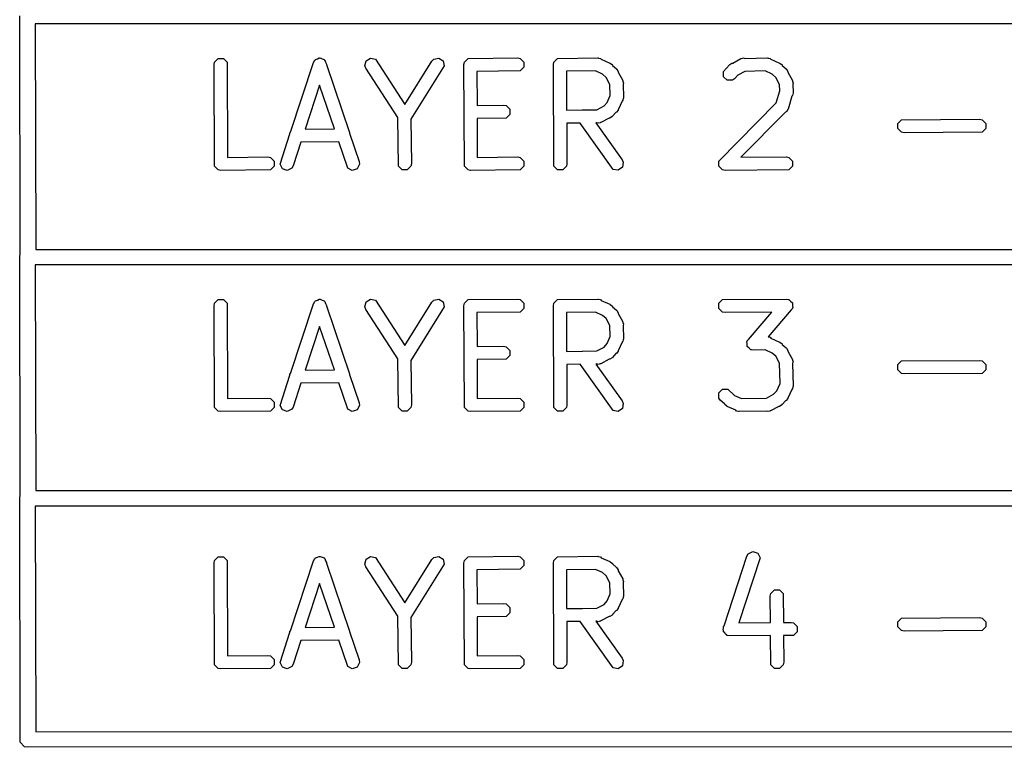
# Model space of a CAD drawing. Extents: x 138 to 258, y -115 to -93.
# Tile 21 of 44: x 164 to 171.78, y -114.59 to -108.84. Entities that reach past the tile are written whole.
import ezdxf

# ---------------------------------------------------------------- set-up
doc = ezdxf.new("R2010")
doc.units = 0
doc.layers.add('BLACK', color=7, linetype='CONTINUOUS')

msp = doc.modelspace()

# ---------------------------------------------------------------- linework, layer by layer
at = {"layer": 'BLACK', "linetype": 'CONTINUOUS'}
for p, q in [((163.999813, -110.694904), (163.9951, -108.8136)), ((178.602538, -108.876352), (164.117485, -108.877096)), ((164.117485, -108.877096), (164.121952, -110.659929)), ((165.53171, -109.199991), (165.53577, -109.179579)), ((165.53577, -109.179579), (165.564638, -109.150711)), ((165.564638, -109.150711), (165.605462, -109.150711)), ((165.605462, -109.150711), (165.63433, -109.179579)), ((165.63433, -109.179579), (165.638136, -109.932271)), ((166.136017, -109.734185), (166.316768, -109.183123)), ((166.316768, -109.183123), (166.327075, -109.165043)), ((166.327075, -109.165043), (166.33064, -109.16326)), ((166.33064, -109.16326), (166.332423, -109.159695)), ((166.332423, -109.159695), (166.348466, -109.154347)), ((166.348466, -109.154347), (166.36359, -109.146785)), ((166.36359, -109.146785), (166.367371, -109.148045)), ((166.367371, -109.148045), (166.371152, -109.146785)), ((166.371152, -109.146785), (166.386275, -109.154347)), ((166.386275, -109.154347), (166.402319, -109.159695)), ((166.402319, -109.159695), (166.404101, -109.16326)), ((166.404101, -109.16326), (166.407667, -109.165043)), ((166.407667, -109.165043), (166.41328, -109.181616)), ((166.41328, -109.181616), (166.420577, -109.19621)), ((166.420577, -109.19621), (166.419418, -109.199741)), ((166.724623, -109.209227), (166.733479, -109.169374)), ((166.733479, -109.169374), (166.767921, -109.147457)), ((166.767921, -109.147457), (166.807774, -109.156313)), ((166.807774, -109.156313), (167.039472, -109.514041)), ((167.039472, -109.514041), (167.253703, -109.171354)), ((167.253703, -109.171354), (167.268087, -109.156313)), ((167.268087, -109.156313), (167.30794, -109.147457)), ((167.30794, -109.147457), (167.342382, -109.169374)), ((167.342382, -109.169374), (167.351238, -109.209227)), ((167.506137, -109.199991), (167.510197, -109.179579)), ((167.510197, -109.179579), (167.539065, -109.150711)), ((167.539065, -109.150711), (167.932011, -109.146651)), ((167.932011, -109.146651), (167.952423, -109.150711)), ((167.952423, -109.150711), (167.981291, -109.179579)), ((167.981291, -109.179579), (167.981291, -109.220403)), ((168.21395, -109.199991), (168.21801, -109.179579)), ((168.21801, -109.179579), (168.246878, -109.150711)), ((168.246878, -109.150711), (168.565317, -109.146651)), ((168.565317, -109.146651), (168.567936, -109.147172)), ((168.567936, -109.147172), (168.569098, -109.146785)), ((168.569098, -109.146785), (168.571539, -109.147888)), ((168.571539, -109.147888), (168.585729, -109.150711)), ((168.585729, -109.150711), (168.592282, -109.157264)), ((168.592282, -109.157264), (168.660204, -109.187964)), ((168.660204, -109.187964), (168.660237, -109.187965)), ((168.660237, -109.187965), (168.66027, -109.187994)), ((168.66027, -109.187994), (168.663678, -109.189535)), ((168.663678, -109.189535), (168.680119, -109.202295)), ((169.607945, -109.199528), (169.625249, -109.187965)), ((169.625249, -109.187965), (169.631426, -109.187964)), ((169.631426, -109.187964), (169.696316, -109.152282)), ((169.696316, -109.152282), (169.698892, -109.151576)), ((169.698892, -109.151576), (169.699758, -109.150711)), ((169.699758, -109.150711), (169.70223, -109.150662)), ((169.70223, -109.150662), (169.716389, -109.146785)), ((169.716389, -109.146785), (169.726585, -109.150184)), ((169.726585, -109.150184), (169.906437, -109.146651)), ((169.906437, -109.146651), (169.909057, -109.147172)), ((169.909057, -109.147172), (169.910219, -109.146785)), ((169.910219, -109.146785), (169.912661, -109.147889)), ((169.912661, -109.147889), (169.926849, -109.150711)), ((169.926849, -109.150711), (169.933401, -109.157263)), ((169.933401, -109.157263), (170.001321, -109.187964)), ((170.001321, -109.187964), (170.001356, -109.187964)), ((170.001356, -109.187964), (170.001391, -109.187995)), ((170.001391, -109.187995), (170.004797, -109.189535)), ((170.004797, -109.189535), (170.021239, -109.202295)), ((165.53577, -110.002723), (165.53171, -109.199991)), ((166.419418, -109.199741), (166.601295, -109.736757)), ((166.732156, -109.228628), (166.724623, -109.209227)), ((166.984681, -109.618512), (166.732156, -109.228628)), ((167.351238, -109.209227), (167.087639, -109.630884)), ((167.510197, -110.002723), (167.506137, -109.199991)), ((167.952423, -109.249271), (167.609127, -109.252818)), ((167.609127, -109.252818), (167.610489, -109.522212)), ((167.981291, -109.220403), (167.952423, -109.249271)), ((168.21801, -110.002723), (168.21395, -109.199991)), ((168.546057, -109.249776), (168.316939, -109.252697)), ((168.316939, -109.252697), (168.318491, -109.559584)), ((168.602443, -109.275263), (168.546057, -109.249776)), ((168.630453, -109.300325), (168.602443, -109.275263)), ((168.680119, -109.202295), (168.681762, -109.207225)), ((168.681762, -109.207225), (168.711843, -109.234141)), ((168.711843, -109.234141), (168.712026, -109.234202)), ((168.712026, -109.234202), (168.712136, -109.234403)), ((168.712136, -109.234403), (168.714794, -109.236781)), ((168.714794, -109.236781), (168.726357, -109.254086)), ((168.726357, -109.254086), (168.726356, -109.260262)), ((168.726356, -109.260262), (168.762039, -109.325149)), ((169.55913, -109.254086), (169.605306, -109.202477)), ((169.559131, -109.294911), (169.55913, -109.254086)), ((169.605306, -109.202477), (169.605367, -109.202295)), ((169.605367, -109.202295), (169.605568, -109.202184)), ((169.605568, -109.202184), (169.607945, -109.199528)), ((169.727275, -109.253191), (169.671491, -109.283867)), ((169.887757, -109.250038), (169.727275, -109.253191)), ((169.943565, -109.275264), (169.887757, -109.250038)), ((169.971573, -109.300325), (169.943565, -109.275264)), ((170.021239, -109.202295), (170.022882, -109.207225)), ((170.022882, -109.207225), (170.052963, -109.234141)), ((170.052963, -109.234141), (170.053146, -109.234202)), ((170.053146, -109.234202), (170.053256, -109.234403)), ((170.053256, -109.234403), (170.055914, -109.236781)), ((170.055914, -109.236781), (170.067477, -109.254085)), ((170.067477, -109.254085), (170.067477, -109.260262)), ((170.067477, -109.260262), (170.103159, -109.325149)), ((168.661212, -109.356261), (168.630453, -109.300325)), ((168.762039, -109.325149), (168.762744, -109.327726)), ((168.762744, -109.327726), (168.76361, -109.328592)), ((168.76361, -109.328592), (168.763689, -109.331175)), ((168.763689, -109.331175), (168.767536, -109.345222)), ((168.767536, -109.345222), (168.764409, -109.354603)), ((168.764409, -109.354603), (168.76767, -109.460764)), ((169.587998, -109.323778), (169.559131, -109.294911)), ((169.628823, -109.323777), (169.587998, -109.323778)), ((169.646128, -109.312215), (169.628823, -109.323777)), ((169.671491, -109.283867), (169.646128, -109.312215)), ((170.002427, -109.356434), (169.971573, -109.300325)), ((170.103159, -109.325149), (170.103864, -109.327726)), ((170.103864, -109.327726), (170.10473, -109.328592)), ((170.10473, -109.328592), (170.104846, -109.33131)), ((170.104846, -109.33131), (170.108656, -109.345222)), ((170.108656, -109.345222), (170.105806, -109.353769)), ((170.105806, -109.353769), (170.108625, -109.419669)), ((166.366062, -109.362409), (166.252523, -109.708562)), ((166.482493, -109.706186), (166.366062, -109.362409)), ((168.663876, -109.442981), (168.661212, -109.356261)), ((169.976168, -109.501919), (170.004609, -109.407433)), ((170.004609, -109.407433), (170.002427, -109.356434)), ((170.10879, -109.423511), (170.10473, -109.443923)), ((170.108625, -109.419669), (170.108656, -109.41973)), ((170.108656, -109.41973), (170.108631, -109.41981)), ((170.108631, -109.41981), (170.10879, -109.423511)), ((168.613996, -109.5259), (168.639056, -109.497892)), ((168.639056, -109.497892), (168.663876, -109.442981)), ((168.757056, -109.487729), (168.726357, -109.555649)), ((168.76361, -109.481176), (168.757056, -109.487729)), ((168.766432, -109.466986), (168.76361, -109.481176)), ((168.767536, -109.464545), (168.766432, -109.466986)), ((168.76767, -109.460764), (168.767148, -109.463383)), ((168.767148, -109.463383), (168.767536, -109.464545)), ((169.521877, -109.961898), (169.976168, -109.501919)), ((170.099928, -109.448724), (170.0688, -109.552138)), ((170.10473, -109.443923), (170.099928, -109.448724)), ((167.610489, -109.522212), (167.820251, -109.519184)), ((167.820251, -109.519184), (167.840663, -109.523244)), ((167.840663, -109.523244), (167.869531, -109.552112)), ((167.869531, -109.552112), (167.869531, -109.592936)), ((168.318491, -109.559584), (168.441569, -109.558015)), ((168.441569, -109.558015), (168.442019, -109.557701)), ((168.442019, -109.557701), (168.443652, -109.557989)), ((168.443652, -109.557989), (168.558301, -109.556527)), ((168.558301, -109.556527), (168.613996, -109.5259)), ((168.707095, -109.57721), (168.68018, -109.607291)), ((168.712026, -109.575567), (168.707095, -109.57721)), ((168.724786, -109.559125), (168.712026, -109.575567)), ((168.726325, -109.555719), (168.724786, -109.559125)), ((168.726357, -109.555684), (168.726325, -109.555719)), ((168.726357, -109.555649), (168.726357, -109.555684)), ((170.047881, -109.575524), (169.695949, -109.931862)), ((170.058493, -109.570219), (170.047881, -109.575524)), ((170.065825, -109.557356), (170.058493, -109.570219)), ((170.067477, -109.555684), (170.065825, -109.557356)), ((170.0688, -109.552138), (170.067477, -109.554458)), ((170.067477, -109.554458), (170.067477, -109.555684)), ((166.988651, -110.002723), (166.984681, -109.618512)), ((167.087639, -109.630884), (167.091271, -109.982311)), ((167.840663, -109.621804), (167.61101, -109.625119)), ((167.61101, -109.625119), (167.612563, -109.932271)), ((167.869531, -109.592936), (167.840663, -109.621804)), ((168.424646, -109.661111), (168.319012, -109.662458)), ((168.319012, -109.662458), (168.32063, -109.982311)), ((168.685664, -110.027293), (168.424646, -109.661111)), ((168.558367, -109.659406), (168.549741, -109.659516)), ((168.549741, -109.659516), (168.758028, -109.951722)), ((168.569099, -109.662984), (168.558367, -109.659406)), ((168.583323, -109.659088), (168.569099, -109.662984)), ((168.585729, -109.659058), (168.583323, -109.659088)), ((168.586594, -109.658192), (168.585729, -109.659058)), ((168.589172, -109.657487), (168.586594, -109.658192)), ((168.654058, -109.621804), (168.589172, -109.657487)), ((168.660237, -109.621804), (168.654058, -109.621804)), ((168.677541, -109.610241), (168.660237, -109.621804)), ((168.67992, -109.607581), (168.677541, -109.610241)), ((168.68012, -109.607472), (168.67992, -109.607581)), ((168.68018, -109.607291), (168.68012, -109.607472)), ((170.937503, -109.663872), (170.966371, -109.635004)), ((170.937503, -109.704696), (170.937503, -109.663872)), ((170.966371, -109.635004), (171.582837, -109.630944)), ((171.582837, -109.630944), (171.603249, -109.635004)), ((171.603249, -109.635004), (171.632117, -109.663872)), ((171.632117, -109.663872), (171.632117, -109.704696)), ((166.131824, -109.738379), (166.136017, -109.734185)), ((166.131824, -109.746969), (166.131824, -109.738379)), ((166.252523, -109.708562), (166.482493, -109.706186)), ((166.601295, -109.736757), (166.602917, -109.738379)), ((166.602917, -109.738379), (166.602917, -109.741545)), ((166.602917, -109.741545), (166.678747, -109.965444)), ((170.966371, -109.733564), (170.937503, -109.704696)), ((170.986783, -109.737624), (170.966371, -109.733564)), ((171.603249, -109.733564), (170.986783, -109.737624)), ((171.632117, -109.704696), (171.603249, -109.733564)), ((166.053391, -109.986092), (166.131824, -109.746969)), ((166.218679, -109.811742), (166.1572, -109.999179)), ((166.517198, -109.808658), (166.218679, -109.811742)), ((166.587848, -110.01726), (166.517198, -109.808658)), ((165.638136, -109.932271), (165.957584, -109.928971)), ((165.957584, -109.928971), (165.977996, -109.933031)), ((165.977996, -109.933031), (166.006864, -109.961899)), ((166.006864, -109.961899), (166.006864, -110.002723)), ((166.678747, -109.965444), (166.68135, -109.986092)), ((167.612563, -109.932271), (167.932011, -109.928971)), ((167.932011, -109.928971), (167.952423, -109.933031)), ((167.952423, -109.933031), (167.981291, -109.961899)), ((167.981291, -109.961899), (167.981291, -110.002723)), ((168.758028, -109.951722), (168.766407, -109.970773)), ((168.766407, -109.970773), (168.759312, -110.010977)), ((169.521877, -110.002724), (169.521877, -109.961898)), ((169.695949, -109.931862), (170.05545, -109.928971)), ((170.05545, -109.928971), (170.075862, -109.933031)), ((170.075862, -109.933031), (170.10473, -109.961899)), ((170.10473, -109.961899), (170.10473, -110.002723)), ((165.564638, -110.031591), (165.53577, -110.002723)), ((165.58505, -110.035651), (165.564638, -110.031591)), ((165.977996, -110.031591), (165.58505, -110.035651)), ((166.006864, -110.002723), (165.977996, -110.031591)), ((166.071649, -110.022607), (166.053391, -109.986092)), ((166.110378, -110.035517), (166.071649, -110.022607)), ((166.146893, -110.017259), (166.110378, -110.035517)), ((166.1572, -109.999179), (166.146893, -110.017259)), ((166.624363, -110.035517), (166.587848, -110.01726)), ((166.663092, -110.022608), (166.624363, -110.035517)), ((166.68135, -109.986092), (166.663092, -110.022608)), ((167.017519, -110.031591), (166.988651, -110.002723)), ((167.058343, -110.031591), (167.017519, -110.031591)), ((167.087211, -110.002723), (167.058343, -110.031591)), ((167.091271, -109.982311), (167.087211, -110.002723)), ((167.539065, -110.031591), (167.510197, -110.002723)), ((167.559477, -110.035651), (167.539065, -110.031591)), ((167.952423, -110.031591), (167.559477, -110.035651)), ((167.981291, -110.002723), (167.952423, -110.031591)), ((168.246878, -110.031591), (168.21801, -110.002723)), ((168.287702, -110.031591), (168.246878, -110.031591)), ((168.31657, -110.002723), (168.287702, -110.031591)), ((168.32063, -109.982311), (168.31657, -110.002723)), ((168.725868, -110.034388), (168.685664, -110.027293)), ((168.759312, -110.010977), (168.725868, -110.034388)), ((169.550744, -110.031591), (169.521877, -110.002724)), ((169.550745, -110.031591), (169.550744, -110.031591)), ((169.571157, -110.035651), (169.550745, -110.031591)), ((170.075862, -110.031591), (169.571157, -110.035651)), ((170.10473, -110.002723), (170.075862, -110.031591)), ((164.121952, -110.659929), (178.60329, -110.659184)), ((163.9951, -110.7186), (163.999813, -110.694904)), ((163.999813, -112.599904), (163.9951, -110.7186)), ((178.603342, -110.781352), (164.117485, -110.782096)), ((164.117485, -110.782096), (164.121952, -112.564929)), ((165.53577, -111.084579), (165.564638, -111.055711)), ((165.564638, -111.055711), (165.605462, -111.055711)), ((165.605462, -111.055711), (165.63433, -111.084579)), ((166.33064, -111.06826), (166.332423, -111.064695)), ((166.332423, -111.064695), (166.348466, -111.059347)), ((166.348466, -111.059347), (166.36359, -111.051785)), ((166.36359, -111.051785), (166.367371, -111.053045)), ((166.367371, -111.053045), (166.371152, -111.051785)), ((166.371152, -111.051785), (166.386275, -111.059347)), ((166.386275, -111.059347), (166.402319, -111.064695)), ((166.402319, -111.064695), (166.404101, -111.06826)), ((166.733479, -111.074374), (166.767921, -111.052457)), ((166.767921, -111.052457), (166.807774, -111.061313)), ((166.807774, -111.061313), (167.039472, -111.419041)), ((167.253703, -111.076354), (167.268087, -111.061313)), ((167.268087, -111.061313), (167.30794, -111.052457)), ((167.30794, -111.052457), (167.342382, -111.074374)), ((167.510197, -111.084579), (167.539065, -111.055711)), ((167.539065, -111.055711), (167.932011, -111.051651)), ((167.932011, -111.051651), (167.952423, -111.055711)), ((167.952423, -111.055711), (167.981291, -111.084579)), ((168.21801, -111.084579), (168.246878, -111.055711)), ((168.246878, -111.055711), (168.565317, -111.051651)), ((168.565317, -111.051651), (168.567936, -111.052172)), ((168.567936, -111.052172), (168.569098, -111.051785)), ((168.569098, -111.051785), (168.571539, -111.052888)), ((168.571539, -111.052888), (168.585729, -111.055711)), ((168.585729, -111.055711), (168.592282, -111.062264)), ((168.592282, -111.062264), (168.660204, -111.092964)), ((169.521877, -111.084579), (169.550745, -111.055711)), ((169.550745, -111.055711), (170.05545, -111.051651)), ((170.05545, -111.051651), (170.070328, -111.05461)), ((170.070328, -111.05461), (170.072539, -111.054463)), ((170.072539, -111.054463), (170.073407, -111.055222)), ((170.073407, -111.055222), (170.075862, -111.055711)), ((170.075862, -111.055711), (170.08914, -111.068989)), ((165.53171, -111.104991), (165.53577, -111.084579)), ((165.53577, -111.907723), (165.53171, -111.104991)), ((165.63433, -111.084579), (165.638136, -111.837271)), ((166.136017, -111.639185), (166.316768, -111.088123)), ((166.316768, -111.088123), (166.327075, -111.070043)), ((166.327075, -111.070043), (166.33064, -111.06826)), ((166.404101, -111.06826), (166.407667, -111.070043)), ((166.407667, -111.070043), (166.41328, -111.086616)), ((166.41328, -111.086616), (166.420577, -111.10121)), ((166.420577, -111.10121), (166.419418, -111.104741)), ((166.419418, -111.104741), (166.601295, -111.641757)), ((166.724623, -111.114227), (166.733479, -111.074374)), ((166.732156, -111.133628), (166.724623, -111.114227)), ((166.984681, -111.523512), (166.732156, -111.133628)), ((167.039472, -111.419041), (167.253703, -111.076354)), ((167.351238, -111.114227), (167.087639, -111.535884)), ((167.342382, -111.074374), (167.351238, -111.114227)), ((167.506137, -111.104991), (167.510197, -111.084579)), ((167.510197, -111.907723), (167.506137, -111.104991)), ((167.981291, -111.125403), (167.952423, -111.154271)), ((167.981291, -111.084579), (167.981291, -111.125403)), ((168.21395, -111.104991), (168.21801, -111.084579)), ((168.21801, -111.907723), (168.21395, -111.104991)), ((168.660204, -111.092964), (168.660237, -111.092965)), ((168.660237, -111.092965), (168.66027, -111.092994)), ((168.66027, -111.092994), (168.663678, -111.094535)), ((168.663678, -111.094535), (168.680119, -111.107295)), ((168.680119, -111.107295), (168.681762, -111.112225)), ((168.681762, -111.112225), (168.711843, -111.139141)), ((168.711843, -111.139141), (168.712026, -111.139202)), ((168.712026, -111.139202), (168.712136, -111.139403)), ((168.712136, -111.139403), (168.714794, -111.141781)), ((168.714794, -111.141781), (168.726357, -111.159086)), ((169.521877, -111.125403), (169.521877, -111.084579)), ((169.550745, -111.154271), (169.521877, -111.125403)), ((170.093453, -111.136679), (169.910494, -111.349936)), ((170.08914, -111.068989), (170.103262, -111.081346)), ((170.10473, -111.125403), (170.093453, -111.136679)), ((170.103262, -111.081346), (170.103388, -111.083237)), ((170.103388, -111.083237), (170.10473, -111.084579)), ((170.10473, -111.084579), (170.10473, -111.103363)), ((170.10473, -111.103363), (170.105978, -111.122081)), ((170.105978, -111.122081), (170.10473, -111.123535)), ((170.10473, -111.123535), (170.10473, -111.125403)), ((167.952423, -111.154271), (167.609127, -111.157818)), ((167.609127, -111.157818), (167.610489, -111.427212)), ((168.546057, -111.154776), (168.316939, -111.157697)), ((168.316939, -111.157697), (168.318491, -111.464584)), ((168.602443, -111.180263), (168.546057, -111.154776)), ((168.630453, -111.205325), (168.602443, -111.180263)), ((168.661212, -111.261261), (168.630453, -111.205325)), ((168.726357, -111.159086), (168.726356, -111.165262)), ((168.726356, -111.165262), (168.762039, -111.230149)), ((169.571157, -111.158331), (169.550745, -111.154271)), ((169.94197, -111.155348), (169.571157, -111.158331)), ((169.756679, -111.371323), (169.94197, -111.155348)), ((166.366062, -111.267409), (166.252523, -111.613562)), ((166.482493, -111.611186), (166.366062, -111.267409)), ((168.663876, -111.347981), (168.661212, -111.261261)), ((168.762039, -111.230149), (168.762744, -111.232726)), ((168.762744, -111.232726), (168.76361, -111.233592)), ((168.76361, -111.233592), (168.763689, -111.236175)), ((168.763689, -111.236175), (168.767536, -111.250222)), ((168.767536, -111.250222), (168.764409, -111.259603)), ((168.764409, -111.259603), (168.76767, -111.365764)), ((168.639056, -111.402892), (168.663876, -111.347981)), ((168.766432, -111.371986), (168.76361, -111.386176)), ((168.767536, -111.369545), (168.766432, -111.371986)), ((168.76767, -111.365764), (168.767148, -111.368383)), ((168.767148, -111.368383), (168.767536, -111.369545)), ((169.745397, -111.382606), (169.756679, -111.371323)), ((169.910494, -111.349936), (169.912661, -111.350916)), ((169.912661, -111.350916), (169.926849, -111.353738)), ((169.926849, -111.353738), (169.933401, -111.36029)), ((169.933401, -111.36029), (170.001321, -111.390991)), ((167.610489, -111.427212), (167.820251, -111.424184)), ((167.820251, -111.424184), (167.840663, -111.428244)), ((167.840663, -111.428244), (167.869531, -111.457112)), ((168.558301, -111.461527), (168.613996, -111.4309)), ((168.613996, -111.4309), (168.639056, -111.402892)), ((168.757056, -111.392729), (168.726357, -111.460649)), ((168.76361, -111.386176), (168.757056, -111.392729)), ((169.744149, -111.385929), (169.745397, -111.384474)), ((169.745397, -111.404653), (169.744149, -111.385929)), ((169.745397, -111.384474), (169.745397, -111.382606)), ((169.745397, -111.42343), (169.745397, -111.404653)), ((169.746737, -111.42477), (169.745397, -111.42343)), ((169.746864, -111.426664), (169.746737, -111.42477)), ((169.760994, -111.439027), (169.746864, -111.426664)), ((169.774265, -111.452298), (169.760994, -111.439027)), ((169.776719, -111.452786), (169.774265, -111.452298)), ((169.777588, -111.453546), (169.776719, -111.452786)), ((169.779798, -111.453398), (169.777588, -111.453546)), ((169.794677, -111.456358), (169.779798, -111.453398)), ((169.888654, -111.453471), (169.794677, -111.456358)), ((169.943562, -111.47829), (169.888654, -111.453471)), ((170.001321, -111.390991), (170.001355, -111.390991)), ((170.001355, -111.390991), (170.001389, -111.391021)), ((170.001389, -111.391021), (170.004797, -111.392562)), ((170.004797, -111.392562), (170.021239, -111.405322)), ((170.021239, -111.405322), (170.022882, -111.410252)), ((170.022882, -111.410252), (170.052963, -111.437167)), ((170.052963, -111.437167), (170.053146, -111.437228)), ((170.053146, -111.437228), (170.053256, -111.437429)), ((170.053256, -111.437429), (170.055913, -111.439806)), ((170.055913, -111.439806), (170.067476, -111.45711)), ((166.988651, -111.907723), (166.984681, -111.523512)), ((167.840663, -111.526804), (167.61101, -111.530119)), ((167.61101, -111.530119), (167.612563, -111.837271)), ((167.869531, -111.497936), (167.840663, -111.526804)), ((167.869531, -111.457112), (167.869531, -111.497936)), ((168.318491, -111.464584), (168.441569, -111.463015)), ((168.441569, -111.463015), (168.442019, -111.462701)), ((168.442019, -111.462701), (168.443652, -111.462989)), ((168.443652, -111.462989), (168.558301, -111.461527)), ((168.654058, -111.526804), (168.589172, -111.562487)), ((168.660237, -111.526804), (168.654058, -111.526804)), ((168.677541, -111.515241), (168.660237, -111.526804)), ((168.67992, -111.512581), (168.677541, -111.515241)), ((168.68012, -111.512472), (168.67992, -111.512581)), ((168.68018, -111.512291), (168.68012, -111.512472)), ((168.707095, -111.48221), (168.68018, -111.512291)), ((168.712026, -111.480567), (168.707095, -111.48221)), ((168.724786, -111.464125), (168.712026, -111.480567)), ((168.726325, -111.460719), (168.724786, -111.464125)), ((168.726357, -111.460684), (168.726325, -111.460719)), ((168.726357, -111.460649), (168.726357, -111.460684)), ((169.971573, -111.503352), (169.943562, -111.47829)), ((170.002249, -111.559136), (169.971573, -111.503352)), ((170.067476, -111.45711), (170.067476, -111.463287)), ((170.067476, -111.463287), (170.103159, -111.528177)), ((170.103159, -111.528177), (170.103864, -111.530753)), ((170.103864, -111.530753), (170.10473, -111.531619)), ((170.10473, -111.531619), (170.104778, -111.534091)), ((170.104778, -111.534091), (170.108656, -111.54825)), ((166.252523, -111.613562), (166.482493, -111.611186)), ((167.087639, -111.535884), (167.091271, -111.887311)), ((168.424646, -111.566111), (168.319012, -111.567458)), ((168.319012, -111.567458), (168.32063, -111.887311)), ((168.685664, -111.932293), (168.424646, -111.566111)), ((168.558367, -111.564406), (168.549741, -111.564516)), ((168.549741, -111.564516), (168.758028, -111.856722)), ((168.569099, -111.567984), (168.558367, -111.564406)), ((168.583323, -111.564088), (168.569099, -111.567984)), ((168.585729, -111.564058), (168.583323, -111.564088)), ((168.586594, -111.563192), (168.585729, -111.564058)), ((168.589172, -111.562487), (168.586594, -111.563192)), ((170.005402, -111.719618), (170.002249, -111.559136)), ((170.108656, -111.54825), (170.105256, -111.558446)), ((170.105256, -111.558446), (170.10879, -111.738298)), ((170.937503, -111.568872), (170.966371, -111.540004)), ((170.937503, -111.609696), (170.937503, -111.568872)), ((170.966371, -111.638564), (170.937503, -111.609696)), ((170.966371, -111.540004), (171.582837, -111.535944)), ((171.582837, -111.535944), (171.603249, -111.540004)), ((171.603249, -111.540004), (171.632117, -111.568872)), ((171.632117, -111.609696), (171.603249, -111.638564)), ((171.632117, -111.568872), (171.632117, -111.609696)), ((166.053391, -111.891092), (166.131824, -111.651969)), ((166.131824, -111.643379), (166.136017, -111.639185)), ((166.131824, -111.651969), (166.131824, -111.643379)), ((166.601295, -111.641757), (166.602917, -111.643379)), ((166.602917, -111.643379), (166.602917, -111.646545)), ((166.602917, -111.646545), (166.678747, -111.870444)), ((170.986783, -111.642624), (170.966371, -111.638564)), ((171.603249, -111.638564), (170.986783, -111.642624)), ((166.218679, -111.716742), (166.1572, -111.904179)), ((166.517198, -111.713658), (166.218679, -111.716742)), ((166.587848, -111.92226), (166.517198, -111.713658)), ((169.521878, -111.792391), (169.550745, -111.763524)), ((169.550745, -111.763524), (169.59157, -111.763525)), ((169.59157, -111.763525), (169.645788, -111.812037)), ((169.980176, -111.775426), (170.005402, -111.719618)), ((170.098177, -111.765262), (170.067477, -111.833182)), ((170.10473, -111.75871), (170.098177, -111.765262)), ((170.107551, -111.744522), (170.10473, -111.75871)), ((170.108656, -111.74208), (170.107551, -111.744522)), ((170.10879, -111.738298), (170.108268, -111.740918)), ((170.108268, -111.740918), (170.108656, -111.74208)), ((165.638136, -111.837271), (165.957584, -111.833971)), ((165.957584, -111.833971), (165.977996, -111.838031)), ((165.977996, -111.838031), (166.006864, -111.866899)), ((167.612563, -111.837271), (167.932011, -111.833971)), ((167.932011, -111.833971), (167.952423, -111.838031)), ((167.952423, -111.838031), (167.981291, -111.866899)), ((169.521877, -111.833216), (169.521878, -111.792391)), ((169.533439, -111.850521), (169.521877, -111.833216)), ((169.645788, -111.812037), (169.701846, -111.837376)), ((169.701846, -111.837376), (169.89937, -111.834088)), ((169.89937, -111.834088), (169.955116, -111.803433)), ((169.955116, -111.803433), (169.980176, -111.775426)), ((170.065906, -111.836658), (170.053146, -111.8531)), ((170.067445, -111.833252), (170.065906, -111.836658)), ((170.067477, -111.833217), (170.067445, -111.833252)), ((170.067477, -111.833182), (170.067477, -111.833217)), ((165.564638, -111.936591), (165.53577, -111.907723)), ((166.006864, -111.907723), (165.977996, -111.936591)), ((166.006864, -111.866899), (166.006864, -111.907723)), ((166.071649, -111.927607), (166.053391, -111.891092)), ((166.146893, -111.922259), (166.110378, -111.940517)), ((166.1572, -111.904179), (166.146893, -111.922259)), ((166.624363, -111.940517), (166.587848, -111.92226)), ((166.68135, -111.891092), (166.663092, -111.927608)), ((166.678747, -111.870444), (166.68135, -111.891092)), ((167.017519, -111.936591), (166.988651, -111.907723)), ((167.087211, -111.907723), (167.058343, -111.936591)), ((167.091271, -111.887311), (167.087211, -111.907723)), ((167.539065, -111.936591), (167.510197, -111.907723)), ((167.981291, -111.907723), (167.952423, -111.936591)), ((167.981291, -111.866899), (167.981291, -111.907723)), ((168.246878, -111.936591), (168.21801, -111.907723)), ((168.31657, -111.907723), (168.287702, -111.936591)), ((168.32063, -111.887311), (168.31657, -111.907723)), ((168.759312, -111.915977), (168.725868, -111.939388)), ((168.758028, -111.856722), (168.766407, -111.875773)), ((168.766407, -111.875773), (168.759312, -111.915977)), ((169.56647, -111.880076), (169.533439, -111.850521)), ((169.568114, -111.885007), (169.56647, -111.880076)), ((169.584556, -111.897767), (169.568114, -111.885007)), ((169.587961, -111.899306), (169.584556, -111.897767)), ((169.587996, -111.899337), (169.587961, -111.899306)), ((169.588029, -111.899337), (169.587996, -111.899337)), ((169.655951, -111.930037), (169.588029, -111.899337)), ((169.995178, -111.899338), (169.930291, -111.93502)), ((170.001356, -111.899338), (169.995178, -111.899338)), ((170.01866, -111.887775), (170.001356, -111.899338)), ((170.021037, -111.885117), (170.01866, -111.887775)), ((170.021239, -111.885007), (170.021037, -111.885117)), ((170.021299, -111.884824), (170.021239, -111.885007)), ((170.048215, -111.854743), (170.021299, -111.884824)), ((170.053146, -111.8531), (170.048215, -111.854743)), ((165.58505, -111.940651), (165.564638, -111.936591)), ((165.977996, -111.936591), (165.58505, -111.940651)), ((166.110378, -111.940517), (166.071649, -111.927607)), ((166.663092, -111.927608), (166.624363, -111.940517)), ((167.058343, -111.936591), (167.017519, -111.936591)), ((167.559477, -111.940651), (167.539065, -111.936591)), ((167.952423, -111.936591), (167.559477, -111.940651)), ((168.287702, -111.936591), (168.246878, -111.936591)), ((168.725868, -111.939388), (168.685664, -111.932293)), ((169.662505, -111.936591), (169.655951, -111.930037)), ((169.676694, -111.939413), (169.662505, -111.936591)), ((169.679136, -111.940517), (169.676694, -111.939413)), ((169.680297, -111.940129), (169.679136, -111.940517)), ((169.682917, -111.940651), (169.680297, -111.940129)), ((169.899791, -111.937041), (169.682917, -111.940651)), ((169.910219, -111.940517), (169.899791, -111.937041)), ((169.924406, -111.936631), (169.910219, -111.940517)), ((169.926849, -111.936591), (169.924406, -111.936631)), ((169.927714, -111.935725), (169.926849, -111.936591)), ((169.930291, -111.93502), (169.927714, -111.935725)), ((163.9951, -112.6236), (163.999813, -112.599904)), ((163.999934, -114.5529), (163.9951, -112.6236)), ((164.121952, -112.564929), (178.604094, -112.564184)), ((178.604146, -112.686352), (164.117485, -112.687096)), ((164.117485, -112.687096), (164.121952, -114.469905)), ((165.53577, -113.116579), (165.564638, -113.087711)), ((165.564638, -113.087711), (165.605462, -113.087711)), ((165.605462, -113.087711), (165.63433, -113.116579)), ((166.348466, -113.091347), (166.36359, -113.083785)), ((166.36359, -113.083785), (166.367371, -113.085045)), ((166.367371, -113.085045), (166.371152, -113.083785)), ((166.371152, -113.083785), (166.386275, -113.091347)), ((166.733479, -113.106374), (166.767921, -113.084457)), ((166.767921, -113.084457), (166.807774, -113.093313)), ((167.268087, -113.093313), (167.30794, -113.084457)), ((167.30794, -113.084457), (167.342382, -113.106374)), ((167.510197, -113.116579), (167.539065, -113.087711)), ((167.539065, -113.087711), (167.932011, -113.083651)), ((167.932011, -113.083651), (167.952423, -113.087711)), ((167.952423, -113.087711), (167.981291, -113.116579)), ((168.21801, -113.116579), (168.246878, -113.087711)), ((168.246878, -113.087711), (168.565317, -113.083651)), ((168.565317, -113.083651), (168.567936, -113.084172)), ((168.567936, -113.084172), (168.569098, -113.083785)), ((168.569098, -113.083785), (168.571539, -113.084888)), ((168.571539, -113.084888), (168.585729, -113.087711)), ((168.585729, -113.087711), (168.592282, -113.094264)), ((169.565004, -113.632251), (169.744074, -113.08287)), ((169.744074, -113.08287), (169.754381, -113.06479)), ((169.754381, -113.06479), (169.790896, -113.046532)), ((169.790896, -113.046532), (169.829625, -113.059442)), ((169.829625, -113.059442), (169.847883, -113.095957)), ((165.53171, -113.136991), (165.53577, -113.116579)), ((165.53577, -113.939723), (165.53171, -113.136991)), ((165.63433, -113.116579), (165.638136, -113.869271)), ((166.136017, -113.671185), (166.316768, -113.120123)), ((166.316768, -113.120123), (166.327075, -113.102043)), ((166.327075, -113.102043), (166.33064, -113.10026)), ((166.33064, -113.10026), (166.332423, -113.096695)), ((166.332423, -113.096695), (166.348466, -113.091347)), ((166.386275, -113.091347), (166.402319, -113.096695)), ((166.402319, -113.096695), (166.404101, -113.10026)), ((166.404101, -113.10026), (166.407667, -113.102043)), ((166.407667, -113.102043), (166.41328, -113.118616)), ((166.41328, -113.118616), (166.420577, -113.13321)), ((166.420577, -113.13321), (166.419418, -113.136741)), ((166.419418, -113.136741), (166.601295, -113.673757)), ((166.724623, -113.146227), (166.733479, -113.106374)), ((166.732156, -113.165628), (166.724623, -113.146227)), ((166.984681, -113.555512), (166.732156, -113.165628)), ((166.807774, -113.093313), (167.039472, -113.451041)), ((167.039472, -113.451041), (167.253703, -113.108354)), ((167.351238, -113.146227), (167.087639, -113.567884)), ((167.253703, -113.108354), (167.268087, -113.093313)), ((167.342382, -113.106374), (167.351238, -113.146227)), ((167.506137, -113.136991), (167.510197, -113.116579)), ((167.510197, -113.939723), (167.506137, -113.136991)), ((167.981291, -113.157403), (167.952423, -113.186271)), ((167.981291, -113.116579), (167.981291, -113.157403)), ((168.21395, -113.136991), (168.21801, -113.116579)), ((168.21801, -113.939723), (168.21395, -113.136991)), ((168.592282, -113.094264), (168.660204, -113.124964)), ((168.660204, -113.124964), (168.660237, -113.124965)), ((168.660237, -113.124965), (168.66027, -113.124994)), ((168.66027, -113.124994), (168.663678, -113.126535)), ((168.663678, -113.126535), (168.680119, -113.139295)), ((168.680119, -113.139295), (168.681762, -113.144225)), ((168.681762, -113.144225), (168.711843, -113.171141)), ((169.847883, -113.095957), (169.680817, -113.608511)), ((167.952423, -113.186271), (167.609127, -113.189818)), ((167.609127, -113.189818), (167.610489, -113.459212)), ((168.546057, -113.186776), (168.316939, -113.189697)), ((168.316939, -113.189697), (168.318491, -113.496584)), ((168.602443, -113.212263), (168.546057, -113.186776)), ((168.630453, -113.237325), (168.602443, -113.212263)), ((168.661212, -113.293261), (168.630453, -113.237325)), ((168.711843, -113.171141), (168.712026, -113.171202)), ((168.712026, -113.171202), (168.712136, -113.171403)), ((168.712136, -113.171403), (168.714794, -113.173781)), ((168.714794, -113.173781), (168.726357, -113.191086)), ((168.726357, -113.191086), (168.726356, -113.197262)), ((168.726356, -113.197262), (168.762039, -113.262149)), ((166.366062, -113.299409), (166.252523, -113.645562)), ((166.482493, -113.643186), (166.366062, -113.299409)), ((168.663876, -113.379981), (168.661212, -113.293261)), ((168.762039, -113.262149), (168.762744, -113.264726)), ((168.762744, -113.264726), (168.76361, -113.265592)), ((168.76361, -113.265592), (168.763689, -113.268175)), ((168.763689, -113.268175), (168.767536, -113.282222)), ((168.767536, -113.282222), (168.764409, -113.291603)), ((168.764409, -113.291603), (168.76767, -113.397764)), ((168.639056, -113.434892), (168.663876, -113.379981)), ((168.767536, -113.401545), (168.766432, -113.403986)), ((168.76767, -113.397764), (168.767148, -113.400383)), ((168.767148, -113.400383), (168.767536, -113.401545)), ((169.927603, -113.397764), (169.931663, -113.377352)), ((169.929166, -113.606513), (169.927603, -113.397764)), ((169.931663, -113.377352), (169.960531, -113.348484)), ((169.960531, -113.348484), (170.001355, -113.348484)), ((170.001355, -113.348484), (170.030223, -113.377352)), ((170.030223, -113.377352), (170.031933, -113.605686)), ((167.610489, -113.459212), (167.820251, -113.456184)), ((167.820251, -113.456184), (167.840663, -113.460244)), ((167.840663, -113.460244), (167.869531, -113.489112)), ((168.558301, -113.493527), (168.613996, -113.4629)), ((168.613996, -113.4629), (168.639056, -113.434892)), ((168.757056, -113.424729), (168.726357, -113.492649)), ((168.76361, -113.418176), (168.757056, -113.424729)), ((168.766432, -113.403986), (168.76361, -113.418176)), ((166.988651, -113.939723), (166.984681, -113.555512)), ((167.869531, -113.529936), (167.840663, -113.558804)), ((167.869531, -113.489112), (167.869531, -113.529936)), ((168.318491, -113.496584), (168.441569, -113.495015)), ((168.441569, -113.495015), (168.442019, -113.494701)), ((168.442019, -113.494701), (168.443652, -113.494989)), ((168.443652, -113.494989), (168.558301, -113.493527)), ((168.677541, -113.547241), (168.660237, -113.558804)), ((168.67992, -113.544581), (168.677541, -113.547241)), ((168.68012, -113.544472), (168.67992, -113.544581)), ((168.68018, -113.544291), (168.68012, -113.544472)), ((168.707095, -113.51421), (168.68018, -113.544291)), ((168.712026, -113.512567), (168.707095, -113.51421)), ((168.724786, -113.496125), (168.712026, -113.512567)), ((168.726325, -113.492719), (168.724786, -113.496125)), ((168.726357, -113.492684), (168.726325, -113.492719)), ((168.726357, -113.492649), (168.726357, -113.492684)), ((167.087639, -113.567884), (167.091271, -113.919311)), ((167.840663, -113.558804), (167.61101, -113.562119)), ((167.61101, -113.562119), (167.612563, -113.869271)), ((168.424646, -113.598111), (168.319012, -113.599458)), ((168.319012, -113.599458), (168.32063, -113.919311)), ((168.685664, -113.964293), (168.424646, -113.598111)), ((168.558367, -113.596406), (168.549741, -113.596516)), ((168.549741, -113.596516), (168.758028, -113.888722)), ((168.569099, -113.599984), (168.558367, -113.596406)), ((168.583323, -113.596088), (168.569099, -113.599984)), ((168.585729, -113.596058), (168.583323, -113.596088)), ((168.586594, -113.595192), (168.585729, -113.596058)), ((168.589172, -113.594487), (168.586594, -113.595192)), ((168.654058, -113.558804), (168.589172, -113.594487)), ((168.660237, -113.558804), (168.654058, -113.558804)), ((169.55913, -113.638126), (169.565004, -113.632251)), ((169.680817, -113.608511), (169.929166, -113.606513)), ((170.031933, -113.605686), (170.092703, -113.605198)), ((170.092703, -113.605198), (170.113115, -113.609258)), ((170.113115, -113.609258), (170.141983, -113.638126)), ((170.937503, -113.600872), (170.966371, -113.572004)), ((170.937503, -113.641696), (170.937503, -113.600872)), ((170.966371, -113.572004), (171.582837, -113.567944)), ((171.582837, -113.567944), (171.603249, -113.572004)), ((171.603249, -113.572004), (171.632117, -113.600872)), ((171.632117, -113.600872), (171.632117, -113.641696)), ((166.053391, -113.923092), (166.131824, -113.683969)), ((166.131824, -113.675379), (166.136017, -113.671185)), ((166.131824, -113.683969), (166.131824, -113.675379)), ((166.252523, -113.645562), (166.482493, -113.643186)), ((166.601295, -113.673757), (166.602917, -113.675379)), ((166.602917, -113.675379), (166.602917, -113.678545)), ((166.602917, -113.678545), (166.678747, -113.902444)), ((169.555204, -113.662319), (169.55913, -113.650274)), ((169.55913, -113.67017), (169.555204, -113.662319)), ((169.55913, -113.650274), (169.55913, -113.638126)), ((169.55913, -113.67895), (169.55913, -113.67017)), ((169.567909, -113.687729), (169.55913, -113.67895)), ((169.573462, -113.698834), (169.567909, -113.687729)), ((169.58179, -113.70161), (169.573462, -113.698834)), ((169.587998, -113.707818), (169.58179, -113.70161)), ((169.60841, -113.711878), (169.587998, -113.707818)), ((169.929936, -113.709291), (169.60841, -113.711878)), ((169.931663, -113.939723), (169.929936, -113.709291)), ((170.113115, -113.707818), (170.032703, -113.708464)), ((170.032703, -113.708464), (170.034283, -113.919311)), ((170.141983, -113.67895), (170.113115, -113.707818)), ((170.141983, -113.638126), (170.141983, -113.67895)), ((170.966371, -113.670564), (170.937503, -113.641696)), ((170.986783, -113.674624), (170.966371, -113.670564)), ((171.603249, -113.670564), (170.986783, -113.674624)), ((171.632117, -113.641696), (171.603249, -113.670564)), ((166.218679, -113.748742), (166.1572, -113.936179)), ((166.517198, -113.745658), (166.218679, -113.748742)), ((166.587848, -113.95426), (166.517198, -113.745658)), ((165.638136, -113.869271), (165.957584, -113.865971)), ((165.957584, -113.865971), (165.977996, -113.870031)), ((167.612563, -113.869271), (167.932011, -113.865971)), ((167.932011, -113.865971), (167.952423, -113.870031)), ((165.564638, -113.968591), (165.53577, -113.939723)), ((165.977996, -113.870031), (166.006864, -113.898899)), ((166.006864, -113.939723), (165.977996, -113.968591)), ((166.006864, -113.898899), (166.006864, -113.939723)), ((166.071649, -113.959607), (166.053391, -113.923092)), ((166.1572, -113.936179), (166.146893, -113.954259)), ((166.68135, -113.923092), (166.663092, -113.959608)), ((166.678747, -113.902444), (166.68135, -113.923092)), ((167.017519, -113.968591), (166.988651, -113.939723)), ((167.087211, -113.939723), (167.058343, -113.968591)), ((167.091271, -113.919311), (167.087211, -113.939723)), ((167.539065, -113.968591), (167.510197, -113.939723)), ((167.952423, -113.870031), (167.981291, -113.898899)), ((167.981291, -113.939723), (167.952423, -113.968591)), ((167.981291, -113.898899), (167.981291, -113.939723)), ((168.246878, -113.968591), (168.21801, -113.939723)), ((168.31657, -113.939723), (168.287702, -113.968591)), ((168.32063, -113.919311), (168.31657, -113.939723)), ((168.758028, -113.888722), (168.766407, -113.907773)), ((168.766407, -113.907773), (168.759312, -113.947977)), ((169.960531, -113.968591), (169.931663, -113.939723)), ((170.030223, -113.939723), (170.001355, -113.968591)), ((170.034283, -113.919311), (170.030223, -113.939723)), ((165.58505, -113.972651), (165.564638, -113.968591)), ((165.977996, -113.968591), (165.58505, -113.972651)), ((166.110378, -113.972517), (166.071649, -113.959607)), ((166.146893, -113.954259), (166.110378, -113.972517)), ((166.624363, -113.972517), (166.587848, -113.95426)), ((166.663092, -113.959608), (166.624363, -113.972517)), ((167.058343, -113.968591), (167.017519, -113.968591)), ((167.559477, -113.972651), (167.539065, -113.968591)), ((167.952423, -113.968591), (167.559477, -113.972651)), ((168.287702, -113.968591), (168.246878, -113.968591)), ((168.725868, -113.971388), (168.685664, -113.964293)), ((168.759312, -113.947977), (168.725868, -113.971388)), ((170.001355, -113.968591), (169.960531, -113.968591)), ((164.121952, -114.469905), (178.604896, -114.465119)), ((164.0343, -114.587266), (163.999934, -114.5529)), ((164.0586, -114.5921), (164.0343, -114.587266)), ((178.63938, -114.587282), (164.0586, -114.5921))]:
    msp.add_line(p, q, dxfattribs=at)

doc.saveas('drawing.dxf')
